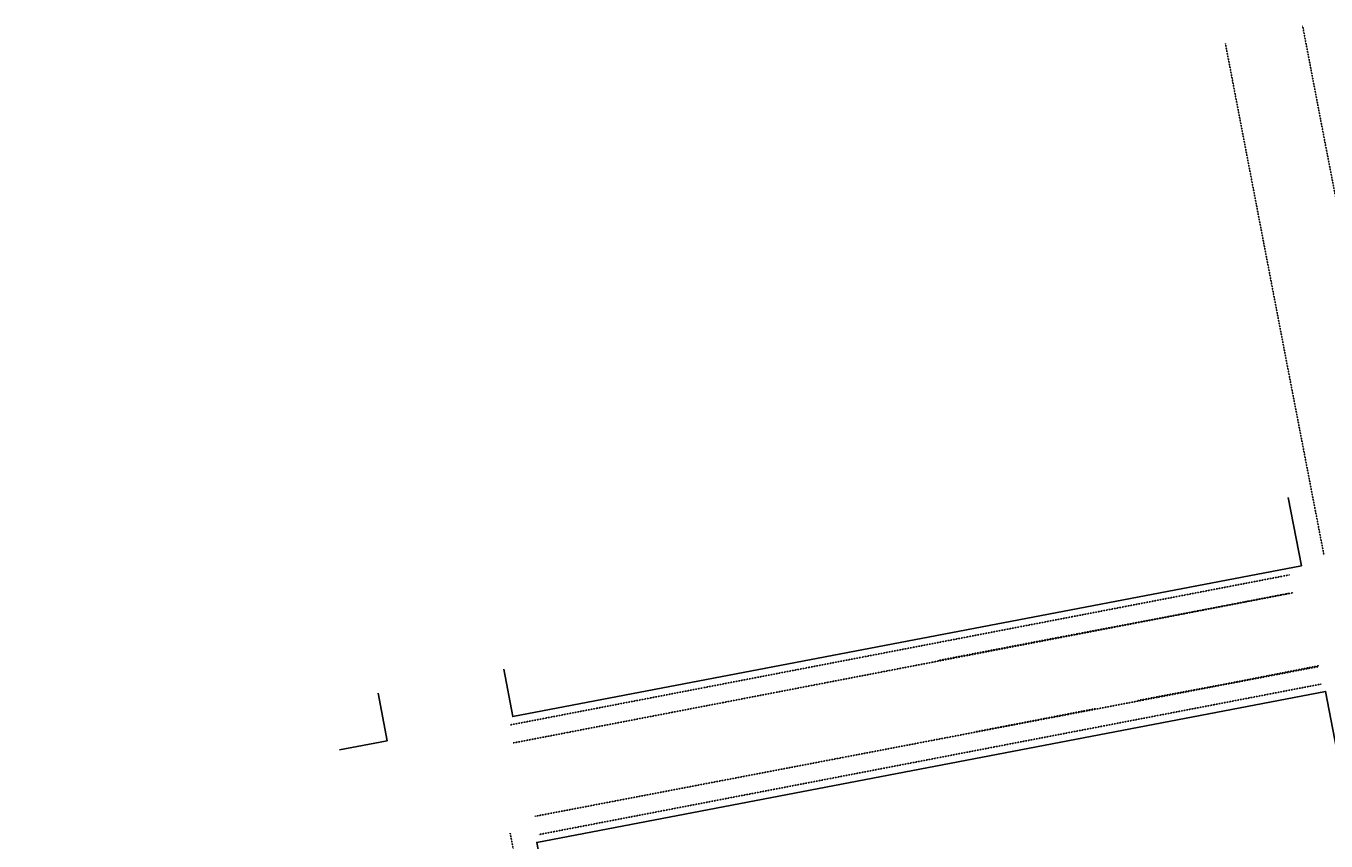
# Model space of a CAD drawing. Header units: feet. Extents: x 1743473 to 1753761, y 447116 to 448712.
# Tile 14 of 34: x 1749558 to 1750229, y 448291 to 448712. Entities that reach past the tile are written whole.
import ezdxf
from ezdxf import colors
from ezdxf.entities.mleader import LeaderData, LeaderLine
from ezdxf.math import Vec2, Vec3

# ---------------------------------------------------------------- set-up
doc = ezdxf.new("R2010")
doc.units = ezdxf.units.FT
doc.header["$MEASUREMENT"] = 0
for name, pattern in [('OhDOT_USTN1', [0.055, 0.014, -0.041]), ('OhDOT_USTN5', [0.11, 0.055, -0.055]), ('rowex', [0])]:
    doc.linetypes.add(name, pattern=pattern)
for name, color, linetype in [('PV_X_Curb', 120, 'OhDOT_USTN1'), ('PV_X_Walk', 120, 'OhDOT_USTN5'), ('RW_X_Fee_RW', 6, 'rowex'), ('XREF', 7, 'Continuous')]:
    doc.layers.add(name, color=color, linetype=linetype)
doc.layers.add('SC_Scratch1', color=7, linetype='Continuous', plot=False)
doc.styles.add('L80', font='arial.ttf', dxfattribs={"height": 0.08})

# ---------------------------------------------------------------- blocks, each defined once
blk = doc.blocks.new('2024.02405 EX BASE_1')
at = {"layer": 'PV_X_Curb', "flags": 128}
for points in [[(1750216.87, 448711.63), (1750228.41, 448651.51), (1750237.88, 448602.85), (1750244.44, 448569.07), (1750268.07, 448446.29)], [(1750227.88, 448438.7), (1750208.06, 448541.13), (1750177, 448702.6)], [(1750212.01, 448419.42), (1749809.56, 448341.95)], [(1750029.28, 448384.54), (1750088.88, 448395.99), (1750141.89, 448406.03), (1750210.64, 448419.25)], [(1750224.9, 448381.31), (1749820.68, 448304.1)], [(1750225.23, 448381.77), (1750181.37, 448373.17), (1750131.75, 448363.82)], [(1750110.16, 448359.68), (1750081.93, 448354.2), (1750047.7, 448347.62)]]:
    blk.add_lwpolyline(points, dxfattribs=at)
at = {"layer": 'PV_X_Curb', "elevation": 734.6, "flags": 128}
blk.add_lwpolyline([(1749833.47, 448161.72), (1749819.19, 448236.69), (1749807.96, 448295.35)], dxfattribs=at)
at = {"layer": 'PV_X_Walk', "flags": 128}
for points in [[(1750210.04, 448428.61), (1749808.03, 448351.25)], [(1750226.36, 448372.29), (1749822.73, 448294.7)]]:
    blk.add_lwpolyline(points, dxfattribs=at)
at = {"layer": 'RW_X_Fee_RW'}
for points in [[(1749804.6, 448380.07), (1749809.27, 448355.51), (1750216.19, 448433.32), (1750209.4, 448468.51)], [(1749719.89, 448338.42), (1749744.45, 448343.11), (1749739.77, 448367.67)]]:
    blk.add_lwpolyline(points, dxfattribs=at)
blk.add_lwpolyline([(1750282.63, 448088.77), (1749874.58, 448012.51), (1749821.62, 448290.67), (1750228.69, 448368.51)], close=True, dxfattribs=at)
at = {"layer": 'SC_Scratch1'}
ml = blk.add_multileader_mtext('Standard', dxfattribs=at)
ml.set_content('5/8" iron pin found', color=256, style='L80')
ml.set_leader_properties()
ml.build(insert=Vec2(0, 0))
ml.multileader.update_dxf_attribs({"text_left_attachment_type": 2, "text_right_attachment_type": 2, "dogleg_length": 0.05, "arrow_head_size": 1.6, "scale": 20})
ctx = ml.context
ctx.base_point, ctx.scale, ctx.char_height, ctx.arrow_head_size, ctx.landing_gap_size, ctx.plane_origin = Vec3(1750675.32, 448423.56, 734.41), 20, 1.6, 1.6, 0.8, Vec3(1750711.97, 448413.5, 734.41)
ctx.left_attachment, ctx.right_attachment, ctx.text_align_type = 2, 2, 2
notes = []
notes.append((ctx, [(1, (1, 1, 0), (1750701.45, 448423.56, 734.41), (-1, 0), 1, [(0, [(1750711.97, 448413.5, 734.41)], 0, [])])]))
ctx.mtext.insert, ctx.mtext.width, ctx.mtext.alignment, ctx.mtext.flow_direction = Vec3(1750699.65, 448424.6, 734.41), 361.3424, 3, 5
for ctx, leaders in notes:
    for number, flags, end, landing, length, lines in leaders:
        leader = LeaderData()
        leader.index, (leader.has_last_leader_line, leader.has_dogleg_vector, leader.attachment_direction) = number, flags
        leader.last_leader_point, leader.dogleg_vector, leader.dogleg_length = Vec3(end), Vec3(landing), length
        for number, points, colour, breaks in lines:
            line = LeaderLine()
            line.index, line.vertices, line.color, line.breaks = number, Vec3.list(points), colors.encode_raw_color(colour), breaks
            leader.lines.append(line)
        ctx.leaders.append(leader)

msp = doc.modelspace()

# ---------------------------------------------------------------- block references
at = {"layer": 'XREF'}
msp.add_blockref('2024.02405 EX BASE_1', (0, 0), dxfattribs=at)

doc.saveas('drawing.dxf')
